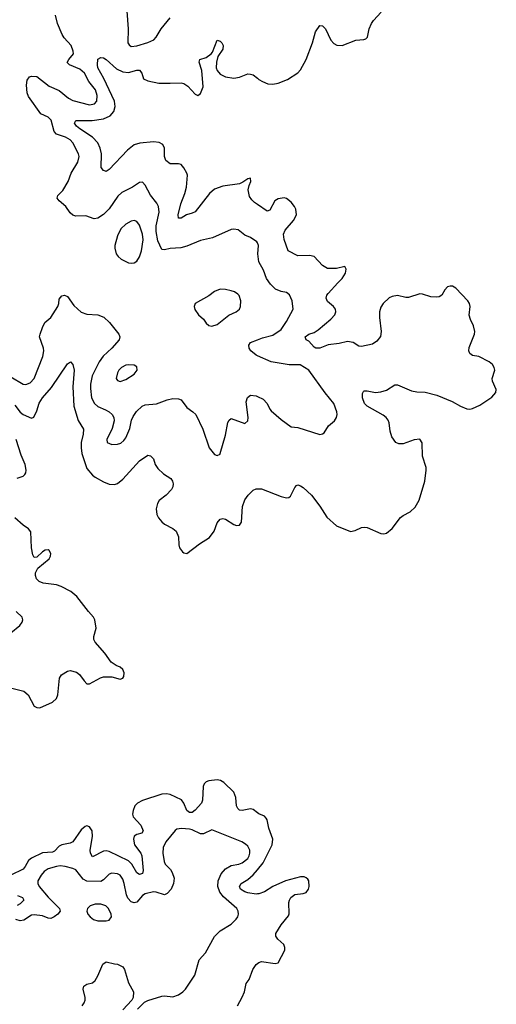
# Model space of a CAD drawing. Header units: inches. Extents: x 2143765 to 2212928, y 878963 to 1017374.
# Tile 185 of 256: x 2178286 to 2181722, y 976880 to 983976. Entities that reach past the tile are written whole.
import ezdxf

# ---------------------------------------------------------------- set-up
doc = ezdxf.new("R2010")
doc.units = ezdxf.units.IN
doc.header["$MEASUREMENT"] = 0
for name, color, linetype in [('C1977', 7, 'Continuous'), ('C1978', 7, 'Continuous'), ('C1987', 7, 'Continuous'), ('C1988', 7, 'Continuous')]:
    doc.layers.add(name, color=color, linetype=linetype)

msp = doc.modelspace()

# ---------------------------------------------------------------- linework, layer by layer
at = {"layer": 'C1977', "color": 5}
for points, elevation in [([(2178230, 979158.4), (2178316.3, 979136.3), (2178346.4, 979110), (2178389.1, 979029.1), (2178410, 979018), (2178430, 979016.3), (2178523.3, 979056.7), (2178550, 979082.8), (2178559.7, 979110), (2178571.8, 979230), (2178586.1, 979253.9), (2178630, 979281.3), (2178650, 979284.9), (2178694.3, 979274.3), (2178716.3, 979256.3), (2178750, 979210.7), (2178770.6, 979190.6), (2178790, 979190.5), (2178867.8, 979232.2), (2178890, 979239.6), (2178950, 979239), (2179010, 979224.4), (2179029.6, 979230.4), (2179036.6, 979243.4), (2179038.9, 979270), (2179030, 979293.6), (2179010, 979309.6), (2178981.4, 979321.4), (2178944.9, 979344.9), (2178900.5, 979410), (2178830.8, 979490), (2178820.3, 979510), (2178820.3, 979530), (2178836.5, 979590), (2178828.5, 979650), (2178817, 979670), (2178780.7, 979710), (2178698.4, 979818.4), (2178655.6, 979855.6), (2178585.1, 979890), (2178550, 979903.2), (2178455.9, 979915.9), (2178426.9, 979926.9), (2178406.3, 979946.3), (2178398.9, 979970), (2178400.5, 979990), (2178405.7, 980000)], 320), ([(2178221.7, 979558.3), (2178286, 979610), (2178304.8, 979635.2), (2178309.4, 979650), (2178303.7, 979670), (2178260.7, 979710)], 340), ([(2180000, 978260.5), (2179970, 978284.4), (2179950, 978288.6), (2179890, 978276.9), (2179870, 978278.7), (2179858.7, 978290), (2179850, 978309.2), (2179843.8, 978370), (2179829, 978409), (2179758.3, 978478.3), (2179732.7, 978492.7), (2179710, 978497.2), (2179649.6, 978490.4), (2179630, 978482.6), (2179615.6, 978470), (2179607.4, 978450), (2179603.4, 978350), (2179597.6, 978330), (2179550, 978278.5), (2179530, 978263.2), (2179510, 978262.9), (2179490, 978277.6), (2179469.9, 978330), (2179452.8, 978352.8), (2179370, 978391.7), (2179344.2, 978395.8), (2179310, 978393.5), (2179170.9, 978349.1), (2179135, 978330), (2179117, 978310), (2179103.5, 978276.5), (2179099.6, 978250), (2179103.3, 978230), (2179159.1, 978170), (2179175.9, 978130), (2179166.7, 978113.3), (2179130, 978104.3), (2179110, 978091.8), (2179105.8, 978070), (2179114.2, 978030), (2179158.1, 977970), (2179167.3, 977950), (2179174.8, 977845.2), (2179170, 977822.3), (2179150, 977815.8), (2179130, 977826.4), (2179093.1, 977890), (2179070, 977915.1), (2178930, 977981.7), (2178910, 977985.6), (2178890, 977982.8), (2178810, 977943), (2178796.2, 977970), (2178794, 977990), (2178811.8, 978090), (2178809.3, 978129.3), (2178790, 978158.8), (2178770, 978165.8), (2178758.5, 978161.5), (2178730, 978138), (2178669, 978051), (2178650, 978040.6), (2178590, 978029.8), (2178570, 978019.4), (2178535.7, 977984.3), (2178522.7, 977977.3), (2178450, 977971.6), (2178370, 977934), (2178350, 977916.4), (2178326.2, 977873.8), (2178310, 977855), (2178222.3, 977810)], 320), ([(2179134.6, 976845.4), (2179185.8, 976894.2), (2179210, 976907.7), (2179310, 976938.6), (2179330, 976942), (2179390, 976933.5), (2179430, 976947.1), (2179461.5, 976970), (2179480.3, 976990), (2179547.6, 977090), (2179578.9, 977201.1), (2179624.7, 977250), (2179691.1, 977368.9), (2179731.1, 977408.9), (2179810, 977456.4), (2179847.1, 977492.9), (2179858, 977510), (2179863.1, 977530), (2179862, 977550), (2179850.9, 977570), (2179754, 977654), (2179728.6, 977688.6), (2179715.4, 977730), (2179716.7, 977770), (2179739.3, 977820.7), (2179770, 977857.1), (2179810, 977879.4), (2179866, 977890), (2179890, 977899.3), (2179929.8, 977930), (2179941.4, 977950), (2179946.2, 977970), (2179944.4, 977990), (2179930, 978019.5), (2179914.9, 978034.9), (2179886.6, 978050), (2179670, 978138.4), (2179610, 978107.8), (2179590, 978109.6), (2179530, 978136.8), (2179510, 978141.4), (2179452.2, 978147.8), (2179418, 978142), (2179406.4, 978133.6), (2179340.5, 978050), (2179319.3, 978010), (2179318.4, 977970), (2179327, 977910), (2179335.8, 977890), (2179371.9, 977851.9), (2179386, 977830), (2179399, 977790), (2179394.9, 977750), (2179377.4, 977710), (2179350, 977677.6), (2179330, 977669.6), (2179270, 977688.3), (2179250.3, 977689.7), (2179190, 977676), (2179170, 977663.5), (2179130, 977616.4), (2179110, 977610.8), (2179090, 977618.2), (2179065, 977645), (2179054.7, 977670), (2179040.2, 977750), (2179030, 977782), (2179010, 977810.8), (2178990, 977819.8), (2178950, 977825.3), (2178930, 977818.5), (2178890, 977776.1), (2178870, 977764.7), (2178770, 977766.8), (2178742.4, 977782.4), (2178690, 977848.7), (2178670, 977859.3), (2178614.1, 977874.1), (2178577, 977877), (2178550, 977873.4), (2178490, 977855.2), (2178463.4, 977836.6), (2178440.2, 977810), (2178415.9, 977770), (2178415.9, 977750), (2178427.3, 977730), (2178490, 977652.9), (2178572.7, 977570), (2178576.5, 977550), (2178559.6, 977530), (2178533.6, 977510), (2178510, 977499.4), (2178490, 977501.8), (2178450, 977517.2), (2178390, 977525.8), (2178370, 977522.9), (2178314.8, 977485.2), (2178290, 977480.5), (2178257.5, 977490)], 340), ([(2180000, 977675.8), (2179990, 977674.8), (2179930, 977683.1), (2179909.4, 977690), (2179877.6, 977710), (2179869.7, 977730), (2179882.4, 977750), (2179930, 977778.9), (2179970, 977812.2), (2180000, 977849)], 320), ([(2178270, 977664.3), (2178306.7, 977650), (2178314.2, 977634.2), (2178314.9, 977630), (2178290, 977604.1), (2178267.6, 977592.4)], 320), ([(2178736.8, 976870), (2178750.9, 976890), (2178758.2, 976910), (2178757.8, 976930), (2178744.2, 976990), (2178748.4, 977010), (2178770, 977025.2), (2178810, 977035.2), (2178829.1, 977050.9), (2178850, 977086), (2178885.7, 977170), (2178910, 977185.3), (2178970, 977170.4), (2178990.3, 977170.3), (2179030, 977150.6), (2179040.3, 977130), (2179070, 977034.8), (2179106, 976970), (2179104.9, 976930), (2179094, 976910), (2179030, 976841.2)], 340), ([(2179856.3, 976870), (2179890, 976930.7), (2179905.4, 976970), (2179918, 977030), (2179940.4, 977059.6), (2179967.7, 977130), (2179990, 977165.7), (2180000, 977173.3)], 320)]:
    msp.add_lwpolyline(points, dxfattribs=dict(at, elevation=elevation))
at = {"layer": 'C1977', "color": 5, "elevation": 360}
msp.add_lwpolyline([(2178870, 977600.9), (2178830, 977600.9), (2178793.4, 977590), (2178774.4, 977570), (2178770.4, 977550), (2178777.1, 977530), (2178793.4, 977510), (2178818.8, 977490), (2178850, 977481.7), (2178910, 977481.7), (2178930, 977487), (2178947.3, 977510), (2178944.2, 977530), (2178926, 977570), (2178906.6, 977590)], close=True, dxfattribs=at)
at = {"layer": 'C1978', "color": 5}
for points, elevation in [([(2180000, 982367.6), (2179996.3, 982376.3), (2179950, 982406.6), (2179910, 982423.7), (2179862, 982462), (2179830, 982467), (2179810, 982463.7), (2179676.3, 982403.7), (2179590, 982385.4), (2179490, 982343.5), (2179447, 982333), (2179370, 982328.3), (2179330, 982316.9), (2179310, 982319.7), (2179282.6, 982382.6), (2179269.9, 982449.9), (2179269.9, 982490.1), (2179290.6, 982590), (2179286.8, 982630), (2179274.1, 982654.1), (2179230, 982711.5), (2179190, 982782.7), (2179170, 982804.5), (2179150, 982803.7), (2179099.1, 982770), (2179021.7, 982730), (2178994.4, 982705.6), (2178930, 982612.9), (2178890, 982571.9), (2178850, 982545.3), (2178821.8, 982541.8), (2178762.5, 982562.5), (2178690, 982560.5), (2178670, 982567.6), (2178650, 982585.1), (2178618.9, 982630), (2178569.6, 982670), (2178555.6, 982690), (2178561.6, 982710), (2178595.8, 982744.2), (2178636.1, 982810), (2178657.8, 982870), (2178704.4, 982950), (2178713.6, 982990), (2178709.7, 983010), (2178670, 983089.6), (2178650, 983109.7), (2178615.8, 983130), (2178551.8, 983151.8), (2178533.3, 983170), (2178511.8, 983251.8), (2178490, 983273.9), (2178438.3, 983298.3), (2178350, 983423.5), (2178339.8, 983450), (2178334.5, 983505.5), (2178340.5, 983539.5), (2178356.5, 983563.5), (2178370, 983570.5), (2178410, 983567.7), (2178497.6, 983497.6), (2178570, 983466.5), (2178637.8, 983410), (2178670, 983392.8), (2178790, 983362.5), (2178825.1, 983370), (2178843.1, 983390), (2178844.9, 983430), (2178833.4, 983470), (2178783.2, 983530), (2178754.2, 983590), (2178718.6, 983618.6), (2178644, 983650), (2178628.6, 983668.6), (2178639.3, 983690), (2178673.3, 983730), (2178671.9, 983750), (2178657.5, 983790), (2178606.7, 983846.7), (2178591.4, 983870), (2178557.6, 983950), (2178544.4, 984010)], 340), ([(2179058, 984038), (2179068.6, 983910), (2179065.2, 983810), (2179074.3, 983794.3), (2179090, 983784.2), (2179130, 983788.9), (2179208.6, 983811.4), (2179252.3, 983830), (2179269.7, 983850.3), (2179305.1, 983910), (2179371.2, 983990)], 340), ([(2180000, 982643.8), (2179978.4, 982658.4), (2179958.7, 982678.7), (2179943.2, 982703.2), (2179933.2, 982750), (2179939.1, 982780.9), (2179953.3, 982810), (2179950, 982835.3), (2179930, 982829.2), (2179895.1, 982804.9), (2179870, 982793.7), (2179750, 982776.5), (2179690, 982754.4), (2179655.4, 982724.6), (2179550, 982590.8), (2179530, 982580.7), (2179489.4, 982570.6), (2179450, 982546.6), (2179430, 982546.6), (2179428.2, 982570), (2179447.4, 982650), (2179476.7, 982723.3), (2179488.4, 982768.4), (2179495.6, 982855.6), (2179492, 982870), (2179470, 982907.6), (2179450, 982932.3), (2179430, 982936.8), (2179370, 982937.7), (2179340.4, 982960.4), (2179329.9, 982989.9), (2179330.9, 983050.9), (2179317.4, 983077.4), (2179291.9, 983091.9), (2179250, 983096.7), (2179153, 983087), (2179110, 983073.7), (2179062.9, 983037.1), (2178930, 982896.4), (2178910, 982883.1), (2178904.4, 982884.4), (2178889.2, 982889.2), (2178874.2, 982910), (2178876.3, 983010), (2178866.8, 983050), (2178849.4, 983089.4), (2178810.8, 983130), (2178718.7, 983190), (2178695.1, 983210), (2178680.7, 983230), (2178689.7, 983250.3), (2178809.5, 983249.5), (2178890, 983261.7), (2178937.1, 983282.9), (2178964.6, 983315.4), (2178974, 983350), (2178969.4, 983390), (2178892.8, 983552.8), (2178849.2, 983630), (2178845.8, 983650), (2178848.8, 983691.2), (2178870, 983704.2), (2178890, 983700.9), (2178910, 983688.9), (2178983.1, 983623.1), (2179030, 983601), (2179070, 983595.3), (2179130, 983613.1), (2179150, 983612.8), (2179165.2, 983590), (2179179.6, 983550), (2179210, 983535), (2179290, 983519), (2179370, 983517.7), (2179450, 983522.4), (2179470, 983516.9), (2179497.1, 983497.1), (2179550, 983440.5), (2179570, 983430.8), (2179590, 983444.7), (2179608.2, 983491.8), (2179598.5, 983610), (2179580.9, 983670), (2179584.7, 983690), (2179630, 983703.8), (2179666.8, 983730), (2179676.8, 983743.2), (2179710, 983828.2), (2179730, 983822.3), (2179744.2, 983810), (2179752.5, 983790), (2179750, 983763.6), (2179715.3, 983710), (2179703.5, 983670), (2179703.2, 983630), (2179708.6, 983610), (2179730, 983584), (2179770, 983564), (2179830, 983555.6), (2179870, 983562), (2179930, 983586.7), (2179950, 983584.9), (2179970, 983579.3), (2180000, 983554)], 320), ([(2178222.2, 981402.2), (2178310, 981349.1), (2178330, 981346.7), (2178361.4, 981358.6), (2178390.4, 981389.6), (2178451.6, 981550), (2178458.9, 981590), (2178458, 981610), (2178429.8, 981690), (2178432.4, 981710), (2178450, 981758), (2178467.2, 981792.8), (2178510, 981830.4), (2178560.7, 981910), (2178567.3, 981930), (2178570, 981962), (2178590, 981986), (2178610, 981990.7), (2178630, 981981), (2178676, 981916), (2178730, 981868.2), (2178770, 981854), (2178850, 981850.3), (2178892.8, 981832.8), (2178933.7, 981793.7), (2178999.5, 981710), (2179006.7, 981690), (2179002.4, 981670), (2178951.1, 981610), (2178888.3, 981551.7), (2178859.8, 981510), (2178809.5, 981410), (2178797.5, 981350), (2178797.2, 981317.2), (2178804.7, 981250), (2178825.2, 981210), (2178850, 981187.9), (2178905.5, 981165.5), (2178930.4, 981150), (2178952.4, 981130), (2178964.9, 981110), (2178966.2, 981086.2), (2178953.7, 981030), (2178913, 980950), (2178917.3, 980930), (2178950, 980915.8), (2178990, 980916), (2179014.6, 980925.4), (2179036.3, 980943.7), (2179050, 980963), (2179081, 981030), (2179092.9, 981090), (2179102.9, 981117.1), (2179128, 981152), (2179169.9, 981190.1), (2179190, 981199.3), (2179271.7, 981208.3), (2179350, 981236.9), (2179390, 981245.3), (2179430, 981244.4), (2179450, 981235.5), (2179490, 981180.5), (2179534.8, 981150), (2179554.8, 981130), (2179605.8, 981025.8), (2179650.7, 980890), (2179690, 980842.8), (2179710, 980836), (2179730, 980844.7), (2179732.3, 980850), (2179770, 980982), (2179786, 981074), (2179795.3, 981090), (2179810, 981101), (2179910, 981066.8), (2179930, 981084.7), (2179932, 981110), (2179918, 981222), (2179927.5, 981252.5), (2179950, 981270.8), (2179990, 981264.9), (2180000, 981260.5)], 340), ([(2180000, 981553.3), (2179990, 981557.7), (2179951.5, 981590), (2179941.3, 981610), (2179938.4, 981630), (2179949.7, 981650.3), (2180000, 981669.8)], 340), ([(2178250, 981196.9), (2178288.2, 981148.2), (2178310, 981130.2), (2178370, 981105.5), (2178388.7, 981111.3), (2178410, 981156.4), (2178427.3, 981212.7), (2178449.5, 981250.5), (2178515.7, 981324.3), (2178630, 981496), (2178651.3, 981510), (2178670, 981491.3), (2178677.6, 981450), (2178668, 981330), (2178676.8, 981190), (2178707.5, 981087.5), (2178744.7, 981024.7), (2178744.6, 980990), (2178728.8, 980930), (2178729.5, 980889.5), (2178734, 980850), (2178770, 980741.1), (2178810, 980693.8), (2178830, 980678.2), (2178890, 980645.2), (2178930, 980629), (2178970, 980626.7), (2178990, 980633.4), (2179030, 980663.8), (2179150, 980796.5), (2179210, 980838), (2179230, 980834), (2179250, 980810.7), (2179263.7, 980770), (2179281.3, 980741.3), (2179323.4, 980703.4), (2179376.3, 980670), (2179388.2, 980650), (2179393.4, 980630), (2179390.3, 980610), (2179379.5, 980590), (2179341.1, 980550), (2179291.5, 980510), (2179279.7, 980490), (2179270.2, 980450), (2179273.6, 980410), (2179286, 980386), (2179310, 980356.4), (2179330, 980340.4), (2179390.6, 980310), (2179414, 980290), (2179430.3, 980250), (2179432.4, 980192.4), (2179438, 980170), (2179460.7, 980140.7), (2179470, 980133.4), (2179490, 980128.5), (2179581.3, 980198.7), (2179655, 980245), (2179688.8, 980290), (2179710.6, 980349.4), (2179730, 980377.6), (2179750, 980381.1), (2179770, 980375.6), (2179830, 980338.7), (2179850, 980330.4), (2179870, 980333), (2179884.2, 980355.8), (2179892.5, 980467.5), (2179910, 980514.8), (2179932.7, 980550), (2179970, 980584.9), (2179990, 980594.9), (2180000, 980594.8)], 320), ([(2178267.3, 980672.7), (2178310, 980685.8), (2178322.5, 980697.5), (2178329.8, 980710), (2178331.8, 980730), (2178324.4, 980770), (2178297.3, 980837.3), (2178261.1, 980950)], 320), ([(2178405.7, 980000), (2178417.6, 980022.4), (2178498.7, 980090), (2178507.3, 980110), (2178509.4, 980129.4), (2178499.3, 980150), (2178490, 980156.2), (2178470, 980153.6), (2178450, 980140.9), (2178410, 980102.7), (2178390, 980101.2), (2178380.4, 980120.4), (2178370.8, 980170.8), (2178366, 980286), (2178350, 980307), (2178310, 980333.6), (2178250, 980386)], 320)]:
    msp.add_lwpolyline(points, dxfattribs=dict(at, elevation=elevation))
at = {"layer": 'C1978', "color": 5, "elevation": 360}
for points in [[(2179110, 982528.4), (2179090, 982523.9), (2179050, 982503.1), (2179015.5, 982470), (2178990, 982418), (2178972.4, 982350), (2178971.3, 982330), (2178980.9, 982290), (2178994.9, 982270), (2179017.6, 982250), (2179070, 982223.2), (2179090, 982220.9), (2179110, 982224.9), (2179130, 982237), (2179150, 982266), (2179163, 982310), (2179176.5, 982390), (2179171.9, 982430), (2179150, 982496.2), (2179130, 982522)], [(2179730, 982033), (2179690, 982017.6), (2179650, 981985.2), (2179551.3, 981930), (2179544.7, 981910), (2179547.5, 981887.5), (2179576, 981850), (2179610, 981818.8), (2179630.6, 981790), (2179650, 981773), (2179670, 981766.7), (2179710, 981780.3), (2179793.9, 981846.1), (2179846, 981870), (2179869.5, 981890), (2179877, 981910), (2179879.6, 981950), (2179867.6, 981987.6), (2179858, 981998), (2179834.1, 982014.1), (2179810, 982022.4), (2179770, 982031.6)], [(2179070, 981489.6), (2179050, 981486), (2179020.5, 981470), (2179001.3, 981450), (2178990.5, 981430), (2178982, 981390), (2178990, 981376), (2179010, 981368.2), (2179050, 981382.4), (2179110, 981422.4), (2179133.3, 981450), (2179130, 981474.5), (2179110, 981487)]]:
    msp.add_lwpolyline(points, close=True, dxfattribs=at)
at = {"layer": 'C1987', "color": 5, "elevation": 320}
for points in [[(2180000, 977849), (2180040.8, 977899.2), (2180105, 978030), (2180111.9, 978070), (2180081, 978150), (2180068.8, 978208.8), (2180062, 978222), (2180050, 978235.6), (2180010, 978252.6), (2180000, 978260.5)], [(2180000, 977173.3), (2180010, 977180.9), (2180030, 977188.1), (2180127.2, 977172.8), (2180150, 977178.8), (2180196.2, 977270), (2180198.4, 977290), (2180189.5, 977310), (2180146.6, 977350), (2180132, 977370), (2180131.8, 977390), (2180170, 977452.4), (2180223.1, 977516.9), (2180228.5, 977531.5), (2180227.2, 977612.8), (2180230, 977631), (2180239.5, 977650), (2180270, 977670.4), (2180330, 977678.7), (2180350, 977686.7), (2180367.8, 977710), (2180373.7, 977730), (2180371.3, 977770), (2180362.6, 977782.6), (2180352.3, 977792.3), (2180337.6, 977797.6), (2180310, 977799.2), (2180202, 977770), (2180110, 977727.9), (2180050, 977690.7), (2180010, 977676.8), (2180000, 977675.8)]]:
    msp.add_lwpolyline(points, dxfattribs=at)
at = {"layer": 'C1988', "color": 5}
for points, elevation in [([(2180000, 983554), (2180010, 983545.5), (2180036, 983530), (2180075.1, 983515.1), (2180110, 983511.7), (2180150, 983518.3), (2180215.9, 983544.1), (2180290, 983592.4), (2180310, 983614.4), (2180350.6, 983690), (2180397, 983810), (2180418.7, 983890), (2180450, 983934.4), (2180470, 983932.2), (2180490, 983910.4), (2180528.8, 983828.8), (2180550, 983804.6), (2180572, 983792), (2180610, 983790.2), (2180710, 983828.2), (2180766.7, 983833.3), (2180781.3, 983838.7), (2180793, 983850), (2180804.2, 983910), (2180822.4, 983950), (2180835.6, 983970), (2180892.3, 984030)], 320), ([(2180000, 980594.8), (2180030, 980594.4), (2180170, 980538.9), (2180210, 980530.4), (2180227.3, 980532.7), (2180238, 980542), (2180270, 980604.7), (2180281.5, 980618.5), (2180290, 980622.8), (2180310, 980616.3), (2180330, 980605.5), (2180390.4, 980550), (2180450.2, 980470.2), (2180501.3, 980390), (2180570, 980327.3), (2180670, 980287.3), (2180705.6, 980294.4), (2180750, 980316), (2180770, 980318.8), (2180790, 980316.3), (2180890, 980272), (2180910, 980270.3), (2180930, 980275.3), (2180970, 980308.8), (2181032, 980388), (2181050, 980402.7), (2181102, 980430), (2181137.8, 980462.2), (2181166, 980514), (2181206.9, 980650), (2181216.3, 980730), (2181215.1, 980750), (2181190.8, 980830), (2181186.9, 980926.9), (2181170, 980953), (2181130, 980948.4), (2181050, 980919.1), (2181019.1, 980919.1), (2180997, 980930), (2180969.8, 980969.8), (2180957.4, 981010), (2180949.7, 981070), (2180942, 981090), (2180928, 981108), (2180905.8, 981125.8), (2180792, 981190), (2180771.5, 981210), (2180756.9, 981250), (2180757.5, 981282.5), (2180763.9, 981296.1), (2180770, 981300.7), (2180790, 981300.4), (2180850, 981289.1), (2180890, 981293.2), (2180930, 981306.3), (2180990, 981345.3), (2181010, 981345.7), (2181110, 981301.2), (2181150, 981293.8), (2181210, 981292), (2181293.4, 981270), (2181404.9, 981224.9), (2181462.8, 981190), (2181510, 981172.7), (2181530, 981170.4), (2181550, 981173), (2181602.7, 981197.3), (2181690, 981254.8), (2181719.3, 981290), (2181722, 981310), (2181695.6, 981370), (2181693.3, 981390), (2181711.1, 981450), (2181707.6, 981470), (2181693.6, 981490), (2181669.6, 981510), (2181596.2, 981550), (2181550, 981556.5), (2181529.9, 981570), (2181524.3, 981590), (2181526.8, 981613.2), (2181564.2, 981710), (2181566.6, 981730), (2181558, 981770), (2181535.1, 981815.1), (2181526.5, 981846.5), (2181533.9, 981910), (2181529.1, 981930), (2181515.5, 981950), (2181430, 982041.5), (2181405.3, 982054.7), (2181390, 982056.8), (2181370.6, 982050), (2181351.8, 982030), (2181330.2, 981989.8), (2181310, 981979.7), (2181290, 981976.4), (2181250, 981978.9), (2181190, 981998.4), (2181170, 982000.7), (2181090, 981973), (2181070, 981973.3), (2181010, 981988.2), (2180970, 981981.4), (2180950, 981972.5), (2180905.7, 981930), (2180890, 981904.7), (2180879.5, 981870), (2180878.7, 981830), (2180893, 981730), (2180886.3, 981693.7), (2180861.6, 981658.4), (2180830, 981638.2), (2180750, 981619.8), (2180730, 981622.5), (2180689.6, 981650), (2180650, 981656.2), (2180590, 981642.5), (2180510, 981632.3), (2180450, 981609.8), (2180420.9, 981610), (2180410, 981615.1), (2180370, 981658.9), (2180352, 981670), (2180342.9, 981690), (2180369.3, 981710), (2180410, 981722.8), (2180438.8, 981741.2), (2180530, 981818), (2180557.4, 981850), (2180564.2, 981870), (2180561.5, 981890), (2180548.2, 981910), (2180506.1, 981946.1), (2180495.6, 981970), (2180501, 981990), (2180510, 982002), (2180579.2, 982080.8), (2180611.5, 982110), (2180635.6, 982150), (2180638.4, 982178.4), (2180630, 982197.2), (2180570, 982184.2), (2180504, 982184), (2180470, 982204.5), (2180409.7, 982269.7), (2180376.1, 982276.1), (2180290, 982274.7), (2180222.4, 982310), (2180193.2, 982393.2), (2180187.5, 982430), (2180199.9, 982460.1), (2180259.2, 982530), (2180280.8, 982570), (2180277.2, 982610), (2180268.2, 982630), (2180242, 982662), (2180210, 982686.5), (2180192.1, 982692.1), (2180150, 982685.7), (2180124.6, 982670), (2180090, 982603.1), (2180070, 982596.2), (2180000, 982643.8)], 320), ([(2180000, 981669.8), (2180036.2, 981683.8), (2180110, 981703.5), (2180170, 981742.7), (2180210, 981801.3), (2180256.9, 981890), (2180251.1, 981950), (2180230, 981992.3), (2180209.7, 982009.7), (2180170, 982016.4), (2180130, 982033.5), (2180093.5, 982070), (2180064.5, 982110), (2180042.7, 982170), (2180009.8, 982230), (2180002.4, 982290), (2180007.3, 982350), (2180000, 982367.6)], 340), ([(2180000, 981260.5), (2180042.3, 981242.3), (2180070, 981210.7), (2180088, 981170), (2180098.3, 981158.3), (2180170, 981094.4), (2180243, 981043), (2180290, 981036.3), (2180450, 980987.7), (2180470, 980990.7), (2180480.7, 980999.3), (2180512.7, 981050), (2180554.9, 981085.1), (2180569.5, 981110), (2180574, 981130), (2180571.8, 981150), (2180551.3, 981210), (2180487.4, 981287.4), (2180369.4, 981450), (2180308.4, 981488.4), (2180228.6, 981488.6), (2180098, 981510), (2180000, 981553.3)], 340)]:
    msp.add_lwpolyline(points, dxfattribs=dict(at, elevation=elevation))

doc.saveas('drawing.dxf')
